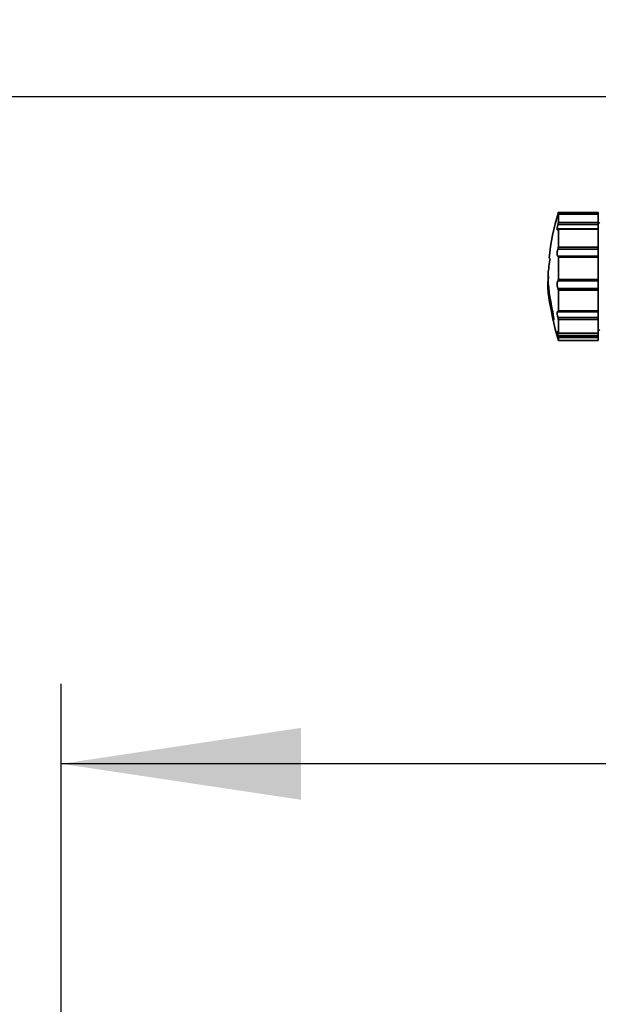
# Model space of a CAD drawing. Header units: millimetres. Extents: x 0 to 297, y 0 to 209.
# Tile 30 of 42: x 76.4 to 83.64, y 167.92 to 180.24. Entities that reach past the tile are written whole.
import ezdxf

# ---------------------------------------------------------------- set-up
doc = ezdxf.new("R2010")
doc.units = ezdxf.units.MM
doc.layers.add('图层0', color=7, linetype='Continuous')
doc.styles.add('SLDTEXTSTYLE0', font='SIMSUN.TTC')
doc.dimstyles.new('SLDDIMSTYLE0', dxfattribs={"dimtxt": 4.5, "dimasz": 3, "dimexe": 0, "dimexo": 0.0625, "dimgap": 1.125, "dimtad": 2, "dimlfac": 10, "dimrnd": 1e-09, "dimzin": 12, "dimdsep": 46, "dimtxsty": 'SLDTEXTSTYLE0', "dimsah": 1, "dimcen": 0.09, "dimadec": 0, "dimazin": 3, "dimtfac": 1, "dimtofl": 0, "dimtmove": 0, "dimatfit": 3, "dimfxl": 0, "dimfrac": 2, "dimtolj": 1, "dimtzin": 12, "dimarcsym": 0})

# ---------------------------------------------------------------- blocks, each defined once
blk = doc.blocks.new('_D')
at = {"layer": '图层0'}
for p, q in [((76.924, 167.603), (76.924, 171.928)), ((95.362, 167.639), (95.362, 171.928)), ((95.362, 170.928), (76.924, 170.928)), ((95.362, 170.928), (107.885, 170.928))]:
    blk.add_line(p, q, dxfattribs=at)
for points in [[(76.924, 170.928), (79.924, 170.478), (79.924, 171.378)], [(95.362, 170.928), (92.362, 171.378), (92.362, 170.478)]]:
    blk.add_solid(points, dxfattribs=at)
at = {"layer": '图层0', "insert": (100.029, 176.165), "char_height": 4.5, "attachment_point": 1, "style": 'SLDTEXTSTYLE0'}
blk.add_mtext('185', dxfattribs=at)
blk = doc.blocks.new('_D_9')
at = {"layer": '图层0'}
for p, q in [((76.924, 159.653), (76.924, 151.837)), ((76.924, 152.837), (60.747, 152.837)), ((76.924, 152.837), (88.924, 152.837))]:
    blk.add_line(p, q, dxfattribs=at)
for points in [[(76.924, 152.837), (79.924, 152.387), (79.924, 153.287)], [(88.924, 152.837), (85.924, 153.287), (85.924, 152.387)]]:
    blk.add_solid(points, dxfattribs=at)
at = {"layer": '图层0', "insert": (60.747, 158.073), "char_height": 4.5, "attachment_point": 1, "style": 'SLDTEXTSTYLE0'}
blk.add_mtext('120', dxfattribs=at)
blk = doc.blocks.new('_D_10')
at = {"layer": '图层0'}
for p, q in [((84.874, 179.278), (44.026, 179.278)), ((45.026, 179.278), (45.026, 46.628)), ((80.174, 46.628), (44.026, 46.628))]:
    blk.add_line(p, q, dxfattribs=at)
for centre, start, end in [((42.407, 115.572), 63.4349, 116.5651), ((42.407, 110.335), 243.4349, 296.5651)]:
    blk.add_arc(centre, 5.856, start, end, dxfattribs=at)
for points in [[(45.026, 179.278), (44.576, 176.278), (45.476, 176.278)], [(45.026, 46.628), (45.476, 49.628), (44.576, 49.628)]]:
    blk.add_solid(points, dxfattribs=at)
at = {"layer": '图层0', "insert": (39.79, 105.097), "char_height": 4.5, "attachment_point": 1, "rotation": 90, "style": 'SLDTEXTSTYLE0'}
blk.add_mtext('1326.5', dxfattribs=at)
blk = doc.blocks.new('_D_11')
at = {"layer": '图层0'}
for p, q in [((84.874, 179.278), (54.324, 179.278)), ((55.324, 163.628), (55.324, 179.278)), ((74.424, 163.628), (54.324, 163.628))]:
    blk.add_line(p, q, dxfattribs=at)
for points in [[(55.324, 179.278), (54.874, 176.278), (55.774, 176.278)], [(55.324, 163.628), (55.774, 166.628), (54.874, 166.628)]]:
    blk.add_solid(points, dxfattribs=at)
at = {"layer": '图层0', "insert": (50.087, 164.907), "char_height": 4.5, "attachment_point": 1, "rotation": 90, "style": 'SLDTEXTSTYLE0'}
blk.add_mtext('156.5', dxfattribs=at)

msp = doc.modelspace()

# ---------------------------------------------------------------- linework, layer by layer
at = {"color": 7, "linetype": 'Continuous', "lineweight": 35}
for p, q in [((83.64386352, 177.81157376), (83.13936118, 177.81157376)), ((83.64386352, 177.81020287), (83.14365432, 177.81020287)), ((83.64386352, 177.82845345), (83.14386352, 177.82845345)), ((83.14386352, 177.82757541), (83.14386352, 177.82845345)), ((83.14386352, 177.82757541), (83.64386352, 177.82757541)), ((83.14386352, 177.70177781), (83.14386352, 177.80973491)), ((83.64386352, 177.80973491), (83.14386352, 177.80973491)), ((83.64386352, 177.82757541), (83.64386352, 177.82845345)), ((83.64386352, 177.82757541), (83.64386352, 177.81157376)), ((83.64386352, 177.80973491), (83.64386352, 177.81157376)), ((83.64386352, 177.81020287), (83.64386352, 177.80973491)), ((83.64386352, 177.70177781), (83.64386352, 177.80973491)), ((83.64386352, 177.678588), (83.13936118, 177.678588)), ((83.64386352, 177.62427615), (83.14226024, 177.62427615)), ((83.14386352, 177.70177781), (83.64386352, 177.70177781)), ((83.14386352, 177.39556348), (83.14386352, 177.61904083)), ((83.64386352, 177.61904083), (83.14386352, 177.61904083)), ((83.66386352, 177.70345345), (83.64386352, 177.68345345)), ((83.64386352, 177.70177781), (83.64386352, 177.678588)), ((83.64386352, 177.62427615), (83.64386352, 177.678588)), ((83.64386352, 177.62427615), (83.64386352, 177.61904083)), ((83.64386352, 177.39556348), (83.64386352, 177.61904083)), ((83.64386352, 177.37139921), (83.13936118, 177.37139921)), ((83.14386352, 177.39556348), (83.64386352, 177.39556348)), ((83.64386352, 177.39556348), (83.64386352, 177.37139921)), ((83.64386352, 177.2840582), (83.64386352, 177.37139921)), ((83.64386352, 177.2840582), (83.13968317, 177.2840582)), ((83.14386352, 176.99098232), (83.14386352, 177.27009934)), ((83.64386352, 177.27009934), (83.14386352, 177.27009934)), ((83.64386352, 177.2840582), (83.64386352, 177.27009934)), ((83.64386352, 176.99098232), (83.64386352, 177.27009934)), ((83.14386352, 176.99098232), (83.64386352, 176.99098232)), ((83.64386352, 176.99098232), (83.64386352, 176.97231838)), ((83.64386352, 176.97231838), (83.13936118, 176.97231838)), ((83.13936118, 176.8785977), (83.64386352, 176.8785977)), ((83.14386352, 176.59644152), (83.14386352, 176.85640903)), ((83.64386352, 176.85640903), (83.14386352, 176.85640903)), ((83.64386352, 176.8785977), (83.64386352, 176.97231838)), ((83.64386352, 176.8785977), (83.64386352, 176.85640903)), ((83.64386352, 176.59644152), (83.64386352, 176.85640903)), ((83.13936118, 176.51332672), (83.64386352, 176.51332672)), ((83.14111422, 176.58724182), (83.64386352, 176.58724182)), ((83.14386352, 176.59644152), (83.64386352, 176.59644152)), ((83.14386352, 176.31765796), (83.14386352, 176.48881788)), ((83.64386352, 176.48881788), (83.14386352, 176.48881788)), ((83.64386352, 176.59644152), (83.64386352, 176.58724182)), ((83.64386352, 176.51332672), (83.64386352, 176.58724182)), ((83.64386352, 176.51332672), (83.64386352, 176.48881788)), ((83.64386352, 176.31765796), (83.64386352, 176.48881788)), ((83.64386352, 176.37345345), (83.66386352, 176.35345345)), ((83.13936118, 176.28608354), (83.64386352, 176.28608354)), ((83.1431213, 176.31542785), (83.64386352, 176.31542785)), ((83.14386352, 176.31765796), (83.64386352, 176.31765796)), ((83.14386352, 176.22845345), (83.14386352, 176.26582165)), ((83.64386352, 176.26582165), (83.14386352, 176.26582165)), ((83.64386352, 176.31765796), (83.64386352, 176.31542785)), ((83.64386352, 176.28608354), (83.64386352, 176.31542785)), ((83.64386352, 176.28608354), (83.64386352, 176.26582165)), ((83.64386352, 176.22845345), (83.64386352, 176.26582165)), ((83.14386352, 176.22845345), (83.64386352, 176.22845345))]:
    msp.add_line(p, q, dxfattribs=at)
at = {"color": 8, "linetype": 'Continuous', "lineweight": 35}
msp.add_line((83.08185779, 176.53388396), (83.07026287, 176.53388396), dxfattribs=at)
at = {"color": 7, "linetype": 'Continuous', "lineweight": 35}
for centre, start, end in [((86.01288089, 176.95167563), 163.00673602, 174.159097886), ((86.01288089, 177.10523127), 185.742223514, 196.99326398)]:
    msp.add_arc(centre, 3, start, end, dxfattribs=at)
for points, knots in [([(83.13936118, 177.81157376), (83.13913461, 177.81080365), (83.13723634, 177.80435145), (83.13397594, 177.79289511), (83.13053312, 177.77991798), (83.12965615, 177.77559217), (83.12922749, 177.77347774)], [0, 0, 0, 0, 0.0445113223, 0.3729303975, 0.6934914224, 1, 1, 1, 1]), ([(83.12928924, 177.77183733), (83.12928838, 177.77173376), (83.12928146, 177.77090514), (83.13080487, 177.77440098), (83.13376791, 177.78230766), (83.13696739, 177.791772), (83.13893831, 177.79784593), (83.13936118, 177.79914912)], [0, 0, 0, 0, 0.0408623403, 0.3269294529, 0.617142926, 0.917855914, 1, 1, 1, 1]), ([(83.13936118, 177.81157376), (83.14000647, 177.81377346), (83.14129778, 177.8181753), (83.14278979, 177.82341023), (83.14370907, 177.82676994), (83.14381531, 177.82732401), (83.14386352, 177.82757541)], [0, 0, 0, 0, 0.2646085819, 0.5295111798, 0.786527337, 1, 1, 1, 1]), ([(83.14386352, 177.80973491), (83.14380157, 177.81000107), (83.14367772, 177.81053322), (83.14271291, 177.80861686), (83.14127117, 177.8049111), (83.14001512, 177.80112189), (83.13936118, 177.79914912)], [0, 0, 0, 0, 0.2426144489, 0.485073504, 0.7319149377, 1, 1, 1, 1]), ([(83.13936118, 177.678588), (83.13913468, 177.67783709), (83.13723697, 177.67154573), (83.13395147, 177.6589407), (83.13061638, 177.64184352), (83.12895353, 177.627542), (83.12902842, 177.61752227), (83.13070665, 177.61242092), (83.13379638, 177.61256177), (83.13696579, 177.61654944), (83.13893803, 177.62018712), (83.13936118, 177.62096761)], [0, 0, 0, 0, 0.01961091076, 0.16430661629, 0.30554020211, 0.44058252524, 0.5705278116, 0.69861981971, 0.82856843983, 0.96321841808, 1, 1, 1, 1]), ([(83.13936118, 177.678588), (83.14000647, 177.68083184), (83.14129778, 177.68532201), (83.14278979, 177.69222437), (83.14370907, 177.69802488), (83.14381531, 177.70060647), (83.14386352, 177.70177781)], [0, 0, 0, 0, 0.2646085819, 0.5295111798, 0.786527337, 1, 1, 1, 1]), ([(83.14386352, 177.61904083), (83.14380157, 177.62035903), (83.14367772, 177.62299459), (83.14271291, 177.62451205), (83.14127117, 177.62413814), (83.14001512, 177.62205312), (83.13936118, 177.62096761)], [0, 0, 0, 0, 0.2426144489, 0.485073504, 0.7319149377, 1, 1, 1, 1]), ([(83.13936118, 177.37139921), (83.13913468, 177.37086849), (83.13723697, 177.36642197), (83.13395147, 177.35612535), (83.13061638, 177.33914763), (83.12895353, 177.32192141), (83.12902842, 177.30652635), (83.13070665, 177.29428834), (83.13379638, 177.28621144), (83.13696579, 177.28375227), (83.13893803, 177.28397468), (83.13936118, 177.2840224)], [0, 0, 0, 0, 0.0196109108, 0.1643066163, 0.3055402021, 0.4405825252, 0.5705278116, 0.6986198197, 0.8285684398, 0.9632184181, 1, 1, 1, 1]), ([(83.13936118, 177.37139921), (83.14000647, 177.37308596), (83.14129778, 177.37646133), (83.14278979, 177.38318163), (83.14370907, 177.38986869), (83.14381531, 177.39378607), (83.14386352, 177.39556348)], [0, 0, 0, 0, 0.26460858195, 0.52951117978, 0.78652733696, 1, 1, 1, 1]), ([(83.03954413, 177.25486562), (83.0299031, 177.18998263), (82.99740694, 176.97128733), (83.04017989, 176.75260296), (83.07026287, 176.59879834)], [0, 0, 0, 0, 0.29668214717, 1, 1, 1, 1]), ([(83.14386352, 177.27009934), (83.14380157, 177.27211637), (83.14367772, 177.27614914), (83.14271291, 177.28069381), (83.14127117, 177.28375195), (83.14001512, 177.2839298), (83.13936118, 177.2840224)], [0, 0, 0, 0, 0.2426144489, 0.485073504, 0.7319149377, 1, 1, 1, 1]), ([(83.07026287, 176.53388396), (83.03602894, 176.68815481), (82.99944533, 176.85301423), (83.01960134, 177.0178654), (83.02089592, 177.02845345)], [0, 0, 0, 0, 0.9357721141, 1, 1, 1, 1]), ([(83.13936118, 176.97231838), (83.14000647, 176.97299607), (83.14129778, 176.97435221), (83.14278979, 176.97908976), (83.14370907, 176.98487159), (83.14381531, 176.98907509), (83.14386352, 176.99098232)], [0, 0, 0, 0, 0.2646085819, 0.5295111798, 0.786527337, 1, 1, 1, 1]), ([(83.13936118, 176.97231838), (83.13913468, 176.97215006), (83.13723697, 176.97073982), (83.13395147, 176.96551058), (83.13061638, 176.95320149), (83.12895353, 176.93766631), (83.12902842, 176.92102102), (83.13070665, 176.90492552), (83.13379638, 176.89079507), (83.13696579, 176.88254798), (83.13893803, 176.87929553), (83.13936118, 176.8785977)], [0, 0, 0, 0, 0.0196109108, 0.1643066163, 0.3055402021, 0.4405825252, 0.5705278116, 0.6986198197, 0.8285684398, 0.9632184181, 1, 1, 1, 1]), ([(83.14386352, 176.85640903), (83.14380157, 176.85858443), (83.14367772, 176.86293383), (83.14271291, 176.86928797), (83.14127117, 176.87495873), (83.14001512, 176.8773518), (83.13936118, 176.8785977)], [0, 0, 0, 0, 0.2426144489, 0.485073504, 0.7319149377, 1, 1, 1, 1]), ([(83.07026287, 176.59879834), (83.07215468, 176.58947862), (83.07594018, 176.57082994), (83.08093984, 176.54127776), (83.08468285, 176.51496898), (83.08674432, 176.49470792), (83.08694816, 176.48271478), (83.08533122, 176.47998878), (83.0820809, 176.48666427), (83.07751422, 176.50213777), (83.07331752, 176.51964449), (83.07086075, 176.53109689), (83.07026287, 176.53388396)], [0, 0, 0, 0, 0.1098312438, 0.2197711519, 0.3287175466, 0.4357269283, 0.5410065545, 0.6454986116, 0.7504354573, 0.8568444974, 0.9651615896, 1, 1, 1, 1]), ([(83.13412152, 176.59072304), (83.13291876, 176.58969194), (83.13056597, 176.58767494), (83.12896623, 176.57767308), (83.12902513, 176.56431884), (83.13070754, 176.54865738), (83.13379613, 176.53226546), (83.1369658, 176.52043887), (83.13893803, 176.51458311), (83.13936118, 176.51332672)], [0, 0, 0, 0, 0.16900168, 0.3305948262, 0.4860888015, 0.6393651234, 0.7948630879, 0.9559867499, 1, 1, 1, 1]), ([(83.13936118, 176.5882789), (83.13913384, 176.58852309), (83.13759356, 176.59017752), (83.13625431, 176.59026726), (83.13511273, 176.59034375)], [0, 0, 0, 0, 0.1475970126, 1, 1, 1, 1]), ([(83.13936118, 176.5882789), (83.14000647, 176.58776595), (83.14129778, 176.58673948), (83.14278979, 176.58822485), (83.14370907, 176.5915522), (83.14381531, 176.59491551), (83.14386352, 176.59644152)], [0, 0, 0, 0, 0.2646085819, 0.5295111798, 0.786527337, 1, 1, 1, 1]), ([(83.14386352, 176.48881788), (83.14380157, 176.49056875), (83.14367772, 176.49406937), (83.14271291, 176.50053039), (83.14127117, 176.5072943), (83.14001512, 176.51126136), (83.13936118, 176.51332672)], [0, 0, 0, 0, 0.2426144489, 0.485073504, 0.7319149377, 1, 1, 1, 1]), ([(83.13936118, 176.32218383), (83.13913468, 176.32276642), (83.13723697, 176.32764753), (83.13395147, 176.33502332), (83.13061638, 176.33981141), (83.12895353, 176.33857775), (83.12902842, 176.3319522), (83.13070665, 176.32095805), (83.13379638, 176.30668674), (83.13696579, 176.29445198), (83.13893803, 176.28756185), (83.13936118, 176.28608354)], [0, 0, 0, 0, 0.0196109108, 0.1643066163, 0.3055402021, 0.4405825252, 0.5705278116, 0.6986198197, 0.8285684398, 0.9632184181, 1, 1, 1, 1]), ([(83.13936118, 176.32218383), (83.14000647, 176.32061768), (83.14129778, 176.31748365), (83.14278979, 176.31531884), (83.14370907, 176.31530016), (83.14381531, 176.31692206), (83.14386352, 176.31765796)], [0, 0, 0, 0, 0.2646085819, 0.5295111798, 0.786527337, 1, 1, 1, 1]), ([(83.14386352, 176.26582165), (83.14380157, 176.26667884), (83.14367772, 176.26839269), (83.14271291, 176.27322937), (83.14127117, 176.27927404), (83.14001512, 176.28375212), (83.13936118, 176.28608354)], [0, 0, 0, 0, 0.2426144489, 0.485073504, 0.7319149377, 1, 1, 1, 1]), ([(85.17386813, 172.22845303), (85.17387678, 172.0143579), (85.1738956, 171.54896901), (85.17363623, 170.85869789), (85.17446207, 170.24733806), (85.17260374, 169.76364572), (85.17784023, 169.39974556), (85.16266445, 169.08455854), (85.10532815, 168.82757537), (85.03540572, 168.62220588), (84.91277248, 168.35530093), (84.74018895, 168.10005379), (84.50762338, 167.86545384), (84.32281047, 167.72054023), (84.12269619, 167.5970935), (83.89332139, 167.4908285), (83.67015179, 167.416513), (83.52066265, 167.39661509), (83.4731075, 167.39028522)], [0, 0, 0, 0, 0.1126169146, 0.2448008, 0.3630847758, 0.4342179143, 0.4991872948, 0.5546180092, 0.5996610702, 0.6371800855, 0.6685412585, 0.754029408, 0.797320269, 0.841958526, 0.8772243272, 0.9207515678, 0.9747896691, 1, 1, 1, 1]), ([(83.47386051, 165.41175445), (83.67002219, 165.42863848), (84.06235744, 165.46240757), (84.64165154, 165.62292678), (85.19984771, 165.8648411), (85.72062865, 166.19724142), (86.18028914, 166.61053273), (86.56253928, 167.09640321), (86.85880925, 167.63840662), (87.07409744, 168.2358711), (87.20175945, 168.87806599), (87.21302226, 169.54951177), (87.18965658, 170.21864871), (87.17810513, 170.88864467), (87.16790284, 171.55852792), (87.16147973, 172.00514468), (87.15826817, 172.22845303)], [0, 0, 0, 0, 0.0663365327, 0.1326770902, 0.2018222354, 0.2710326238, 0.3402562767, 0.4094826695, 0.4786815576, 0.547826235, 0.6231465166, 0.6984811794, 0.7738606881, 0.8492404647, 0.9246202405, 1, 1, 1, 1]), ([(86.34378265, 172.22845303), (86.34826653, 172.00953417), (86.35722167, 171.57231281), (86.36815551, 170.91741554), (86.37624844, 170.26647142), (86.38504621, 169.63246046), (86.34491802, 169.03190981), (86.22995472, 168.49829054), (86.05864179, 168.03347443), (85.84097521, 167.62912483), (85.57416555, 167.2686822), (85.25655366, 166.95340331), (84.88700346, 166.68364472), (84.46625141, 166.47002541), (83.99116937, 166.3077548), (83.65203383, 166.26039262), (83.47386475, 166.2355103)], [0, 0, 0, 0, 0.087222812, 0.1742000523, 0.2609069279, 0.3465454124, 0.4267602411, 0.5000829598, 0.5631565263, 0.6234908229, 0.6823966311, 0.741140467, 0.8010953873, 0.8638743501, 0.9284846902, 1, 1, 1, 1])]:
    msp.add_open_spline(points, degree=3, knots=knots, dxfattribs=at)

# ---------------------------------------------------------------- dimensions: what is measured, and where the dimension line sits
at = {"layer": '图层0'}
dim = msp.add_linear_dim(base=(55.32386352, 179.27845345), p1=(75.42386352, 163.62845345), p2=(85.87386352, 179.27845345), angle=90, dimstyle='SLDDIMSTYLE0', dxfattribs=at)
dim.commit()
dim.dimension.update_dxf_attribs({"geometry": '_D_11', "text_midpoint": (55.32386352, 171.45345345), "dimtype": 160})
for base, p1, p2, picture, middle in [((88.92386352, 152.83670039), (76.92386352, 160.65345345), (88.92386352, 180.15224632), '_D_9', (64.67484398, 152.83670039)), ((76.92386352, 170.92845345), (95.36208345, 166.63864728), (76.92386352, 166.60345345), '_D', (103.95686513, 170.92845345))]:
    dim = msp.add_linear_dim(base=base, p1=p1, p2=p2, dimstyle='SLDDIMSTYLE0', dxfattribs=at)
    dim.commit()
    dim.dimension.update_dxf_attribs({"geometry": picture, "text_midpoint": middle, "dimtype": 160})
dim = msp.add_linear_dim(base=(45.02610934, 46.62845345), p1=(85.87386352, 179.27845345), p2=(81.17386352, 46.62845345), angle=90, text='(<>)', dimstyle='SLDDIMSTYLE0', dxfattribs=at)
dim.commit()
dim.dimension.update_dxf_attribs({"geometry": '_D_10', "text_midpoint": (45.02610934, 112.95345345), "dimtype": 160})

doc.saveas('drawing.dxf')
